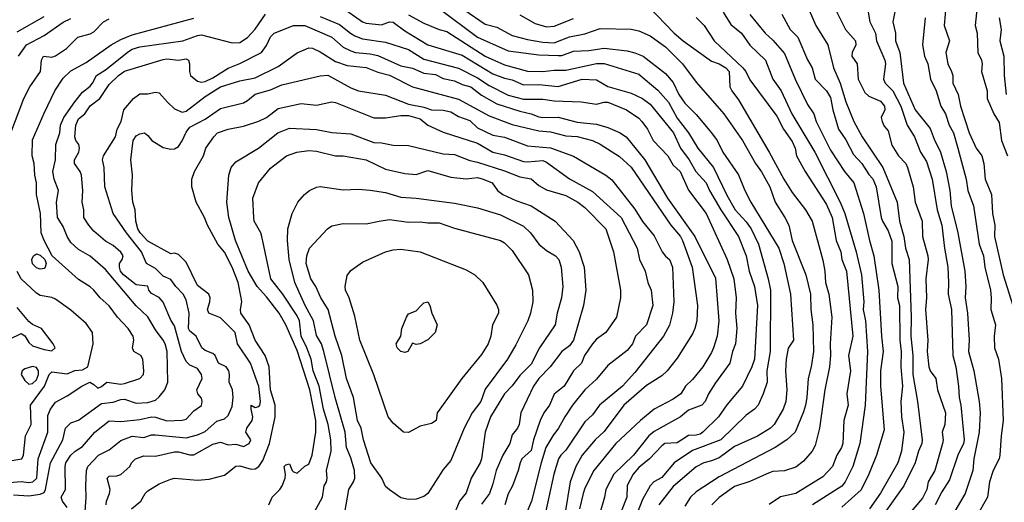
# Model space of a CAD drawing. Header units: metres. Extents: x -46681 to -43747, y -240911 to -237677.
# Tile 160 of 256: x -46319 to -46191, y -239773 to -239710. Entities that reach past the tile are written whole.
import ezdxf

# ---------------------------------------------------------------- set-up
doc = ezdxf.new("R2010")
doc.units = ezdxf.units.M
doc.layers.add('CONTOUR_INDEX', color=1, linetype='Continuous')
doc.layers.add('CONTOUR_INTER', color=3, linetype='Continuous')

msp = doc.modelspace()

# ---------------------------------------------------------------- linework, layer by layer
at = {"layer": 'CONTOUR_INDEX'}
for points, elevation in [([(-46277.43, -239708.02), (-46274.6, -239710.01), (-46274.1, -239710.19), (-46272.1, -239710.4), (-46271.1, -239710.04), (-46270.6, -239710.08), (-46269.1, -239711.2), (-46266.1, -239713.03), (-46261.6, -239714.38), (-46257.6, -239716.81), (-46256.1, -239717.38), (-46255.1, -239717.57), (-46253.6, -239718.25), (-46251.6, -239718.18), (-46249.1, -239718.47), (-46245.95, -239717.52), (-46244.1, -239717.58), (-46242.6, -239718.48), (-46239.6, -239719.34), (-46238.1, -239720.04), (-46237.1, -239720.76), (-46234.06, -239724.52), (-46233.16, -239726.52), (-46232.04, -239728.02), (-46231.15, -239729.52), (-46229.81, -239731.02), (-46229.37, -239732.02), (-46227.88, -239734.52), (-46225.57, -239738.02), (-46224.61, -239740.52), (-46224.18, -239742.52), (-46223.52, -239744.52), (-46223.13, -239747.02), (-46223.5, -239754.02), (-46223.83, -239755.02), (-46225.06, -239757.52), (-46227.1, -239759.98), (-46228.18, -239761.52), (-46230.23, -239763.52), (-46230.6, -239763.78), (-46231.1, -239763.91), (-46232.1, -239763.96), (-46233.6, -239764.9), (-46235.2, -239765.02), (-46235.6, -239765.3), (-46237.18, -239767.02), (-46238.6, -239768.15), (-46239.31, -239769.02), (-46240.1, -239770.48), (-46240.14, -239772.02), (-46241.54, -239775.52)], 125), ([(-46212.91, -239708.52), (-46211.63, -239711.02), (-46210.32, -239712.52), (-46210.28, -239713.02), (-46210.78, -239714.02), (-46210.83, -239714.52), (-46210.12, -239715.52), (-46210, -239717.52), (-46209.1, -239719.26), (-46208.6, -239719.7), (-46207.1, -239720.38), (-46206.54, -239721.02), (-46206.51, -239721.52), (-46207, -239722.52), (-46206.88, -239723.02), (-46206.6, -239723.62), (-46206.1, -239724.23), (-46205.6, -239726.11), (-46204.74, -239727.52), (-46203.79, -239728.52), (-46203.54, -239729.02), (-46202.83, -239731.52), (-46202.58, -239733.52), (-46201.66, -239736.02), (-46201.62, -239738.02), (-46200.92, -239740.52), (-46200.87, -239741.02), (-46201.19, -239743.52), (-46201.08, -239746.02), (-46201.22, -239747.52), (-46200.9, -239751.52), (-46201, -239753.02), (-46200.78, -239755.02), (-46200.6, -239755.51), (-46199.85, -239756.52), (-46199.67, -239758.02), (-46198.62, -239761.02), (-46198.71, -239762.52), (-46199.04, -239763.52), (-46198.93, -239764.52), (-46199, -239765.02), (-46199.98, -239768.52), (-46200.85, -239770.02), (-46201.03, -239771.02), (-46201.6, -239772.15), (-46205.34, -239776.52)], 115), ([(-46194.49, -239708.02), (-46194.72, -239710.52), (-46194.49, -239711.52), (-46194.41, -239714.02), (-46193.91, -239715.02), (-46193.82, -239715.52), (-46193.92, -239716.52), (-46193.17, -239719.02), (-46193.16, -239720.02), (-46192.31, -239722.02), (-46191.6, -239723.14), (-46191.32, -239725.52), (-46190.53, -239727.52)], 110), ([(-46320.6, -239770.08), (-46319.1, -239769.94), (-46318.1, -239770.07), (-46317.56, -239770.02), (-46317.05, -239769.52), (-46316.86, -239767.02), (-46315.63, -239763.52), (-46315.6, -239761.35), (-46315.28, -239760.52), (-46314.6, -239759.62), (-46313.1, -239758.8), (-46311.2, -239757.52), (-46310.14, -239757.02), (-46309.6, -239757.29), (-46309.1, -239757.8), (-46308.6, -239757.57), (-46307.93, -239757.02), (-46306.1, -239757.26), (-46305.6, -239757.19), (-46303.6, -239756.52), (-46303.13, -239756.02), (-46303.09, -239755.52), (-46303.22, -239754.02), (-46303.51, -239753.52), (-46304.4, -239753.02), (-46304.56, -239752.52), (-46304.4, -239751.52), (-46304.5, -239751.02), (-46305.16, -239750.02), (-46306.55, -239748.52), (-46307.6, -239747.05), (-46308.79, -239746.02), (-46309.62, -239745.02), (-46310.1, -239744.58), (-46311.6, -239743.63), (-46315.03, -239740.52), (-46316.1, -239738.52), (-46316.49, -239737.52), (-46316.55, -239735.02), (-46317.1, -239732.52), (-46317.07, -239731.02), (-46317.3, -239730.02), (-46317.4, -239728.52), (-46317.64, -239727.52), (-46317.6, -239725.42), (-46316.1, -239721.93), (-46314.68, -239719.02), (-46313.6, -239717.39), (-46312.6, -239716.43), (-46310.6, -239715.31), (-46307.35, -239713.02), (-46306.1, -239712.34), (-46304.6, -239711.71), (-46296.6, -239709.54)], 125), ([(-46231.1, -239709.48), (-46230.05, -239710.52), (-46228.76, -239712.52), (-46225.03, -239716.02), (-46224.65, -239716.52), (-46224.1, -239717.6), (-46220.6, -239722.33), (-46219.74, -239724.02), (-46218.6, -239725.64), (-46218.2, -239726.52), (-46218.02, -239727.52), (-46216.89, -239729.52), (-46214.1, -239733.86), (-46213.36, -239735.52), (-46212.86, -239738.52), (-46212.27, -239740.02), (-46212.1, -239741.02), (-46211.53, -239742.52), (-46210.7, -239751.02), (-46211.23, -239753.52), (-46211.01, -239755.52), (-46211.47, -239758.52), (-46211.29, -239760.02), (-46211.85, -239762.02), (-46211.99, -239765.02), (-46212.16, -239765.52), (-46212.78, -239766.52), (-46213.34, -239768.02), (-46214.6, -239769.36), (-46218.1, -239771.51), (-46220.1, -239771.94), (-46221.6, -239772.95)], 120), ([(-46304.71, -239773.52), (-46303.51, -239772.52), (-46302.94, -239771.52), (-46302.6, -239771.16), (-46301.1, -239770.26), (-46299.6, -239769.64), (-46299.1, -239769.54), (-46296.1, -239769.8), (-46294.6, -239769.64), (-46292.6, -239769.12), (-46291.1, -239767.97), (-46290.6, -239767.92), (-46289.1, -239768.35), (-46288.6, -239768.29), (-46288.1, -239768), (-46287.6, -239767.24), (-46286.71, -239765.02), (-46286, -239761.52), (-46285.96, -239760.02), (-46286.58, -239758.02), (-46286.76, -239755.02), (-46287.3, -239753.52), (-46288.6, -239751.52), (-46289.38, -239749.52), (-46290.44, -239748.02), (-46290.51, -239747.52), (-46290.31, -239746.52), (-46290.4, -239746.02), (-46290.81, -239744.02), (-46291.57, -239742.02), (-46292.6, -239740.04), (-46293.44, -239739.02), (-46294.82, -239736.52), (-46295.2, -239735.52), (-46296.28, -239733.52), (-46296.85, -239731.52), (-46296.85, -239730.52), (-46296.5, -239729.52), (-46295.31, -239727.52), (-46295.04, -239726.52), (-46293.99, -239725.02), (-46293.48, -239724.52), (-46292.1, -239724.01), (-46290.1, -239723.65), (-46288.1, -239722.98), (-46287.1, -239722.52), (-46285.6, -239721.31), (-46282.6, -239720.69), (-46280.6, -239720.9), (-46278.6, -239720.47), (-46278.1, -239720.53), (-46273.1, -239722.54), (-46271.6, -239722.53), (-46269.6, -239722.24), (-46268.6, -239722.25), (-46267.1, -239722.69), (-46266.1, -239723.52), (-46264.1, -239724.4), (-46259.6, -239725.85), (-46257.6, -239727.02), (-46256.1, -239727.37), (-46253.6, -239728.25), (-46253.1, -239728.3), (-46251.1, -239728.09), (-46250.6, -239728.33), (-46247.6, -239730.5), (-46244.6, -239732.15), (-46240.87, -239735.52), (-46238.79, -239739.52), (-46238.48, -239741.02), (-46237.75, -239742.52), (-46237.39, -239744.02), (-46236.97, -239745.02), (-46236.76, -239747.02), (-46237.56, -239749.52), (-46239, -239751.02), (-46239.41, -239752.02), (-46240.1, -239752.89), (-46242.6, -239754.83), (-46244.1, -239756.62), (-46245.6, -239758), (-46247.22, -239760.02), (-46248.23, -239761.52), (-46249.05, -239763.02), (-46249.81, -239764.02), (-46250.69, -239765.52), (-46251.31, -239767.52), (-46252.58, -239772.52), (-46254.06, -239776.02)], 130), ([(-46271.58, -239740.02), (-46270.6, -239739.74), (-46269.6, -239739.66), (-46267.1, -239740.01), (-46261.1, -239742.37), (-46259.97, -239743.02), (-46258.92, -239744.02), (-46257.1, -239746.97), (-46256.88, -239747.52), (-46256.86, -239748.02), (-46257.65, -239749.52), (-46257.86, -239751.02), (-46258.22, -239752.02), (-46259.1, -239753.4), (-46261.66, -239756.52), (-46264.53, -239760.52), (-46264.85, -239761.02), (-46265, -239762.02), (-46265.6, -239762.4), (-46267.1, -239762.74), (-46268.6, -239763.58), (-46269.27, -239763.52), (-46270.6, -239762.36), (-46271.24, -239761.52), (-46273.1, -239756.07), (-46274.93, -239751.52), (-46275.6, -239748.42), (-46276.32, -239746.02), (-46276.81, -239745.02), (-46276.84, -239744.52), (-46276.6, -239743.08), (-46276.1, -239742.44), (-46274.6, -239741.37), (-46271.58, -239740.02)], 135), ([(-46317.48, -239740.52), (-46317.1, -239740.26), (-46316.6, -239740.44), (-46316, -239741.02), (-46315.83, -239741.52), (-46315.94, -239742.02), (-46316.1, -239742.2), (-46316.6, -239742.29), (-46317.1, -239742.1), (-46317.6, -239741.6), (-46317.71, -239741.02), (-46317.48, -239740.52)], 125)]:
    msp.add_lwpolyline(points, dxfattribs=dict(at, elevation=elevation))
at = {"layer": 'CONTOUR_INTER'}
for points, elevation in [([(-46198.4, -239706.02), (-46198.8, -239710.52), (-46198.07, -239712.52), (-46198.57, -239714.02), (-46198.31, -239715.52), (-46197.82, -239716.52), (-46197.67, -239717.02), (-46197.63, -239718.02), (-46196.95, -239719.52), (-46196.67, -239721.02), (-46195.53, -239724.52), (-46194.6, -239726.49), (-46193.86, -239727.52), (-46193.61, -239728.52), (-46193.44, -239730.52), (-46192.59, -239732.52), (-46192.49, -239735.02), (-46192.18, -239736.52), (-46192.23, -239738.02), (-46191.07, -239743.02), (-46189.81, -239747.02)], 111), ([(-46320.1, -239771.71), (-46318.1, -239771.84), (-46316.6, -239771.63), (-46316.1, -239771.38), (-46315.91, -239771.02), (-46315.25, -239767.52), (-46313.64, -239764.52), (-46313.29, -239763.02), (-46312.6, -239762.29), (-46311.6, -239761.97), (-46308.6, -239759.77), (-46307.1, -239759.61), (-46306.1, -239759.28), (-46305.6, -239759.24), (-46304.1, -239759.75), (-46302.6, -239759.65), (-46301.6, -239759.36), (-46301.1, -239758.91), (-46300.36, -239758.02), (-46299.97, -239757.02), (-46300.06, -239753.02), (-46300.32, -239752.02), (-46300.58, -239751.52), (-46301.6, -239750.19), (-46302.6, -239748.51), (-46304.1, -239747.07), (-46308.1, -239742.3), (-46310.1, -239740.57), (-46311.6, -239739.71), (-46312.6, -239738.81), (-46313.1, -239738.02), (-46313.6, -239736.73), (-46314.34, -239735.52), (-46314.47, -239733.52), (-46314.23, -239732.02), (-46314.78, -239730.52), (-46314.94, -239729.52), (-46314.61, -239728.02), (-46314.58, -239726.02), (-46314.06, -239724.52), (-46313.97, -239723.52), (-46313.52, -239722.52), (-46312.1, -239720.45), (-46311.1, -239719.18), (-46310.1, -239718.43), (-46309.77, -239718.02), (-46309.29, -239717.02), (-46308.1, -239716.29), (-46305.1, -239713.89), (-46304.6, -239713.59), (-46303.6, -239713.27), (-46298.02, -239712.52), (-46296.1, -239711.79), (-46295.6, -239711.74), (-46291.6, -239712.77), (-46290.6, -239712.72), (-46289.6, -239712.08), (-46288.6, -239710.99), (-46287.26, -239709.02)], 126), ([(-46264.6, -239708.31), (-46259.6, -239712.01), (-46255.6, -239713.79), (-46251.6, -239714.32), (-46249.1, -239714.43), (-46248.6, -239714.41), (-46247.1, -239713.84), (-46245.1, -239713.77), (-46243.1, -239713.46), (-46240.1, -239713.82), (-46239.1, -239714.06), (-46238.01, -239714.52), (-46235.1, -239716.76), (-46234.1, -239717.93), (-46233.36, -239719.52), (-46232.6, -239720.64), (-46231.1, -239722.12), (-46229.1, -239724.48), (-46228.39, -239725.52), (-46227.61, -239727.02), (-46225.6, -239729.97), (-46224.77, -239732.02), (-46223.96, -239733.52), (-46220.32, -239739.52), (-46219.69, -239741.52), (-46218.8, -239745.52), (-46218.43, -239751.52), (-46219.1, -239752.59), (-46219.39, -239754.02), (-46219.45, -239755.52), (-46219.29, -239758.02), (-46219.43, -239759.52), (-46219.77, -239760.52), (-46220.92, -239762.52), (-46221.4, -239763.02), (-46223.1, -239764.03), (-46226.1, -239765.39), (-46228.1, -239766.86), (-46229.1, -239767.28), (-46230.1, -239767.54), (-46231.1, -239768.04), (-46234.1, -239770.63), (-46235.97, -239773.02)], 123), ([(-46261.25, -239708.52), (-46258.6, -239710.32), (-46257.1, -239710.73), (-46255.1, -239711.81), (-46253.1, -239712.33), (-46251.1, -239712.69), (-46249.6, -239712.77), (-46247.6, -239711.98), (-46245.6, -239711.61), (-46243.6, -239710.91), (-46239.6, -239710.98), (-46238.6, -239711.21), (-46237.1, -239711.87), (-46235.1, -239713.28), (-46232.9, -239715.52), (-46231.1, -239717.91), (-46227.48, -239722.02), (-46225.08, -239725.52), (-46223.37, -239728.52), (-46222.6, -239729.58), (-46221.51, -239731.52), (-46220.82, -239733.52), (-46219.53, -239735.52), (-46219.03, -239736.52), (-46218.59, -239738.52), (-46216.8, -239743.02), (-46216.21, -239745.52), (-46216.17, -239747.52), (-46215.88, -239749.52), (-46215.81, -239753.02), (-46216.11, -239755.02), (-46216.49, -239756.52), (-46216.66, -239759.02), (-46216.85, -239760.02), (-46217.1, -239760.86), (-46218.22, -239763.52), (-46219.27, -239764.52), (-46220.8, -239765.52), (-46228.1, -239769.35), (-46231.1, -239771.31), (-46231.86, -239772.02), (-46232.6, -239773.19)], 122), ([(-46237.3, -239708.02), (-46233.96, -239711.52), (-46232.79, -239712.52), (-46229.1, -239715.14), (-46228.1, -239715.52), (-46227.24, -239716.02), (-46226.81, -239716.52), (-46226.71, -239718.52), (-46226.46, -239719.02), (-46225.6, -239720.2), (-46221.57, -239727.02), (-46219.69, -239730.52), (-46218.6, -239732.26), (-46216.87, -239734.52), (-46216, -239736.02), (-46214.6, -239741.1), (-46214.33, -239742.52), (-46214.25, -239744.02), (-46213.82, -239745.52), (-46213.44, -239748.52), (-46213.63, -239752.02), (-46213.58, -239753.52), (-46213.72, -239755.02), (-46214.35, -239758.02), (-46215.01, -239763.02), (-46215.6, -239765.27), (-46215.98, -239766.02), (-46217.1, -239767.31), (-46218.1, -239768.09), (-46219.6, -239768.58), (-46221.1, -239768.67), (-46221.6, -239768.83), (-46224.1, -239769.95), (-46226.1, -239770.62), (-46228.1, -239772.03), (-46229.06, -239773.02)], 121), ([(-46227.6, -239708.75), (-46226.6, -239710.39), (-46225.21, -239711.52), (-46224.1, -239713.08), (-46222.07, -239715.02), (-46221.13, -239717.52), (-46220.01, -239719.02), (-46218.62, -239722.02), (-46215.63, -239727.02), (-46212.32, -239733.52), (-46211.71, -239735.02), (-46210.23, -239740.02), (-46209.54, -239743.02), (-46209.27, -239746.52), (-46209.33, -239747.52), (-46209.02, -239749.02), (-46208.78, -239753.02), (-46209.06, -239760.02), (-46209.77, -239765.02), (-46210.68, -239768.02), (-46211.7, -239770.02), (-46212.1, -239770.55), (-46215.93, -239773.02)], 119), ([(-46219.93, -239709.02), (-46218.86, -239711.02), (-46217.85, -239712.02), (-46216.6, -239714.97), (-46215.98, -239716.02), (-46215.59, -239717.52), (-46214.12, -239719.02), (-46213.6, -239719.91), (-46213.3, -239721.52), (-46212.54, -239724.02), (-46211.6, -239725.42), (-46210.6, -239727.32), (-46209.53, -239728.52), (-46208.6, -239729.94), (-46208.1, -239730.49), (-46207.63, -239731.52), (-46207, -239735.52), (-46206.84, -239736.02), (-46206.1, -239737.26), (-46205.6, -239738.64), (-46205.59, -239741.52), (-46204.83, -239744.52), (-46204.87, -239746.02), (-46204.62, -239747.02), (-46204.58, -239751.52), (-46204.38, -239753.02), (-46204.43, -239755.02), (-46204.22, -239757.52), (-46204.45, -239759.52), (-46204.35, -239761.52), (-46204.05, -239763.52), (-46204.34, -239766.02), (-46204.82, -239767.52), (-46207.1, -239771.49), (-46208.5, -239773.52)], 117), ([(-46216.36, -239708.52), (-46215.5, -239710.52), (-46213.94, -239713.02), (-46213.19, -239716.02), (-46212.34, -239718.02), (-46211.6, -239720.45), (-46210.54, -239723.02), (-46209.49, -239725.02), (-46206.78, -239729.02), (-46204.92, -239733.52), (-46204.59, -239736.02), (-46204.04, -239738.02), (-46203.81, -239739.52), (-46203.34, -239741.02), (-46203.07, -239748.52), (-46203.11, -239751.02), (-46202.87, -239753.52), (-46202.86, -239756.02), (-46202.25, -239759.52), (-46201.65, -239764.52), (-46201.71, -239765.02), (-46202.14, -239766.02), (-46202.55, -239767.52), (-46204.05, -239770.52), (-46206.5, -239774.02)], 116), ([(-46208.73, -239708.52), (-46208.49, -239710.02), (-46207.73, -239711.52), (-46207.59, -239712.52), (-46206.52, -239715.02), (-46206.44, -239715.52), (-46206.68, -239717.52), (-46206.6, -239717.74), (-46206.47, -239718.02), (-46205.45, -239719.02), (-46204.42, -239721.02), (-46203.6, -239723.52), (-46202.66, -239725.02), (-46201.85, -239727.02), (-46201.1, -239728.25), (-46200.33, -239730.52), (-46199.7, -239734.52), (-46199.07, -239736.52), (-46198.74, -239739.52), (-46198.3, -239742.02), (-46198.2, -239744.02), (-46198.27, -239745.52), (-46197.83, -239747.52), (-46197.66, -239753.52), (-46197.24, -239755.02), (-46196.9, -239757.52), (-46196.83, -239759.02), (-46196.62, -239760.02), (-46196.18, -239764.52), (-46196.24, -239765.02), (-46197.01, -239766.52), (-46198.1, -239769.74), (-46199.1, -239771.29), (-46199.97, -239773.02)], 114), ([(-46205.16, -239708.52), (-46205.45, -239710.02), (-46205.12, -239711.52), (-46205.14, -239712.52), (-46204.56, -239714.02), (-46204.07, -239718.02), (-46202.56, -239721.52), (-46200.6, -239723.95), (-46200.1, -239725.34), (-46199.24, -239727.02), (-46198.52, -239729.52), (-46198.02, -239732.02), (-46197.88, -239734.02), (-46196.99, -239737.52), (-46196.09, -239742.52), (-46195.95, -239744.52), (-46196.06, -239746.02), (-46195.73, -239748.02), (-46195.51, -239751.52), (-46195.61, -239753.02), (-46194.93, -239755.52), (-46194.21, -239759.52), (-46194.07, -239761.02), (-46194.22, -239763.52), (-46194.93, -239767.02), (-46195.04, -239768.52), (-46196.05, -239771.52), (-46198.6, -239775.91)], 113), ([(-46320.43, -239724.52), (-46318.76, -239720.02), (-46317.97, -239718.52), (-46316.56, -239716.52), (-46316.45, -239715.02), (-46316.19, -239714.52), (-46315.1, -239714.63), (-46314.6, -239714.46), (-46313.18, -239713.52), (-46311.69, -239712.02), (-46310.1, -239711.59), (-46309.6, -239711.34), (-46308.35, -239710.02), (-46307.6, -239709.63)], 124), ([(-46319.6, -239711.34), (-46316.1, -239709.35)], 122), ([(-46319.45, -239714.52), (-46318.41, -239713.02), (-46316.1, -239711.8), (-46313.6, -239710.08), (-46312.6, -239709.59)], 123), ([(-46280.1, -239709.32), (-46277.6, -239710.36), (-46276.18, -239711.52), (-46275.6, -239711.86), (-46274.6, -239712.23), (-46271.6, -239712.66), (-46268.6, -239713.62), (-46266.6, -239714.89), (-46262.1, -239716.05), (-46259.6, -239717.35), (-46258.1, -239718.34), (-46255.6, -239719.57), (-46253.6, -239720.1), (-46251.1, -239720.1), (-46249.6, -239720.32), (-46246.1, -239720.44), (-46244.1, -239720.75), (-46243.1, -239720.51), (-46242.6, -239720.52), (-46240.19, -239721.52), (-46238.6, -239722.58), (-46238.2, -239723.02), (-46237.45, -239724.02), (-46236.69, -239725.52), (-46234.82, -239727.52), (-46234.1, -239728.71), (-46233.19, -239729.52), (-46232.1, -239731.96), (-46229.81, -239735.02), (-46227.07, -239741.02), (-46226.21, -239743.52), (-46225.89, -239746.02), (-46225.98, -239748.02), (-46225.81, -239750.02), (-46225.98, -239752.02), (-46226.36, -239753.02), (-46226.71, -239754.52), (-46228.6, -239757.1), (-46229.51, -239758.52), (-46229.95, -239759.52), (-46230.38, -239760.02), (-46232.1, -239760.65), (-46233.16, -239761.52), (-46236.6, -239763.42), (-46237.27, -239764.02), (-46239.27, -239766.52), (-46241.85, -239769.02), (-46242.89, -239771.02), (-46243.07, -239772.02), (-46244.37, -239776.52)], 126), ([(-46268.6, -239709.1), (-46266.6, -239710.2), (-46264.6, -239711.03), (-46263.6, -239711.3), (-46258.6, -239714.51), (-46256.1, -239715.62), (-46253.1, -239716.47), (-46251.1, -239716.52), (-46249.6, -239716.31), (-46248.1, -239716.31), (-46244.1, -239715.44), (-46243.1, -239715.45), (-46238.6, -239716.86), (-46236.1, -239718.92), (-46234.71, -239720.52), (-46233.6, -239722.58), (-46232.1, -239724.52), (-46230.89, -239726.52), (-46228.84, -239729.02), (-46227.1, -239732.62), (-46226.03, -239734.52), (-46224.6, -239736.1), (-46223.95, -239737.02), (-46222.99, -239739.02), (-46221.71, -239743.52), (-46221.43, -239745.02), (-46221.48, -239753.02), (-46221.9, -239755.52), (-46221.85, -239757.02), (-46222.36, -239758.52), (-46223.04, -239760.02), (-46223.51, -239760.52), (-46224.6, -239761.29), (-46227.87, -239764.52), (-46231.6, -239765.9), (-46233.97, -239767.52), (-46235.6, -239769.43), (-46236.63, -239770.02), (-46237.11, -239770.52), (-46238.1, -239772.32), (-46239.36, -239775.52)], 124), ([(-46254.1, -239709.1), (-46252.1, -239710.23), (-46250.6, -239710.68), (-46249.6, -239710.6), (-46247.1, -239709.6)], 121), ([(-46224.1, -239709.07), (-46222.1, -239711.52), (-46221.1, -239712.43), (-46219.6, -239714.14), (-46218.22, -239717.52), (-46216.6, -239720.79), (-46215.79, -239722.02), (-46215.47, -239723.02), (-46213.6, -239726.75), (-46211.75, -239729.52), (-46210.57, -239731.02), (-46209.29, -239735.02), (-46208.53, -239738.52), (-46207.94, -239740.52), (-46207.3, -239745.02), (-46206.97, -239751.02), (-46206.73, -239753.02), (-46207.09, -239755.52), (-46207.1, -239757.52), (-46206.6, -239763.22), (-46207.59, -239766.52), (-46208.58, -239769.02), (-46209.6, -239771.03), (-46212.1, -239773.31)], 118), ([(-46201.24, -239709.52), (-46201.59, -239713.02), (-46201.34, -239714.52), (-46200.92, -239715.52), (-46200.57, -239717.52), (-46199.83, -239719.02), (-46199.2, -239721.02), (-46198.61, -239722.02), (-46198.12, -239723.52), (-46197.58, -239724.52), (-46196.99, -239726.52), (-46195.92, -239730.52), (-46195.68, -239732.02), (-46194.95, -239734.02), (-46194.23, -239739.02), (-46193.64, -239740.52), (-46193.49, -239742.02), (-46192.75, -239745.02), (-46192.64, -239746.02), (-46192.7, -239747.52), (-46192.1, -239749.52), (-46192.26, -239751.02), (-46192.2, -239752.52), (-46191.7, -239754.02), (-46191.31, -239756.52), (-46191.08, -239762.02), (-46191.36, -239764.02), (-46191.52, -239766.52), (-46191.62, -239767.02), (-46192.38, -239768.52), (-46192.85, -239770.02), (-46193.12, -239772.02), (-46194.58, -239774.52)], 112), ([(-46191.59, -239709.52), (-46191.36, -239711.02), (-46191.53, -239712.52), (-46191.01, -239714.52), (-46190.98, -239717.02), (-46190.69, -239719.52)], 109), ([(-46313.1, -239773.35), (-46313.69, -239772.52), (-46313.87, -239772.02), (-46313.32, -239771.02), (-46313.36, -239768.02), (-46313.27, -239767.52), (-46312.6, -239766.53), (-46312.06, -239766.02), (-46311.1, -239765.39), (-46309.5, -239763.52), (-46307.6, -239762.04), (-46306.1, -239762.12), (-46303.6, -239761.89), (-46302.1, -239761.53), (-46301.6, -239761.57), (-46300.1, -239762.04), (-46298.1, -239761.96), (-46297.6, -239761.82), (-46296.6, -239760.75), (-46295.6, -239760.04), (-46295.48, -239759.52), (-46295.6, -239759.09), (-46296.04, -239758.52), (-46296.2, -239758.02), (-46295.5, -239756.52), (-46295.57, -239756.02), (-46296.1, -239755.22), (-46297.1, -239754.81), (-46297.6, -239754.3), (-46298.21, -239753.02), (-46299.1, -239749.65), (-46299.6, -239748.93), (-46300.6, -239746.59), (-46301.1, -239745.96), (-46302.1, -239745.46), (-46302.45, -239745.02), (-46302.6, -239744.51), (-46304.1, -239744.3), (-46305.74, -239743.02), (-46306.12, -239742.52), (-46306.29, -239742.02), (-46306.27, -239741.52), (-46305.92, -239741.02), (-46305.8, -239740.52), (-46306.1, -239740.04), (-46307.1, -239739.2), (-46308.1, -239738.63), (-46309.6, -239737.3), (-46310.28, -239736.52), (-46310.9, -239735.52), (-46310.92, -239734.52), (-46311.15, -239733.52), (-46311.03, -239732.02), (-46311.21, -239730.02), (-46311.38, -239729.52), (-46312.13, -239728.52), (-46312.13, -239728.02), (-46311.56, -239727.02), (-46311.48, -239726.52), (-46311.57, -239726.02), (-46311.96, -239725.52), (-46312.11, -239725.02), (-46311.98, -239723.52), (-46311.6, -239722.67), (-46310.8, -239722.02), (-46310.1, -239720.98), (-46308.85, -239720.02), (-46307.6, -239718.18), (-46306.41, -239717.02), (-46305.6, -239716.44), (-46300.6, -239714.92), (-46300.1, -239714.86), (-46298.6, -239715.02), (-46297.6, -239714.84), (-46297.27, -239715.02), (-46297.13, -239715.52), (-46297.16, -239716.52), (-46297.01, -239717.02), (-46296.1, -239717.76), (-46295.6, -239717.91), (-46295.1, -239717.8), (-46294.1, -239717.31), (-46292.1, -239716.05), (-46290.6, -239715.47), (-46287.75, -239714.02), (-46287.1, -239713.13), (-46286.6, -239711.99), (-46286.1, -239711.52), (-46283.6, -239710.52), (-46282.1, -239710.52), (-46278.61, -239712.02), (-46277.1, -239713.33), (-46276.1, -239713.81), (-46275.5, -239714.02), (-46273.6, -239714.21), (-46272.6, -239714.44), (-46269.6, -239715.78), (-46268.1, -239716.08), (-46266.6, -239716.73), (-46265.1, -239716.89), (-46264.1, -239717.41), (-46262.6, -239717.72), (-46261.6, -239718.2), (-46260.48, -239718.52), (-46259.1, -239719.61), (-46257.1, -239720.7), (-46254.1, -239721.67), (-46252.6, -239722.01), (-46251.6, -239722.42), (-46251.1, -239722.51), (-46249.1, -239722.44), (-46246.6, -239723.12), (-46244.1, -239723.37), (-46242.6, -239723.8), (-46241.1, -239724.46), (-46240.24, -239725.02), (-46237.81, -239728.02), (-46234.84, -239733.02), (-46231.26, -239738.02), (-46228.6, -239743.46), (-46228.14, -239749.02), (-46228.37, -239751.02), (-46228.84, -239752.52), (-46229.1, -239753.16), (-46230.23, -239755.02), (-46231.6, -239756.64), (-46232.51, -239757.52), (-46233.1, -239758.52), (-46234.1, -239759.24), (-46236.6, -239760.54), (-46238.36, -239762.02), (-46241.56, -239765.02), (-46244.46, -239768.52), (-46245.6, -239770.81), (-46245.83, -239771.52), (-46246.3, -239773.52)], 127), ([(-46310.79, -239774.52), (-46310.6, -239772.02), (-46310.67, -239770.52), (-46310.56, -239768.52), (-46310.4, -239768.02), (-46309.01, -239766.52), (-46307.6, -239765.81), (-46306.1, -239764.61), (-46304.6, -239764.05), (-46303.1, -239764.21), (-46302.1, -239763.88), (-46301.6, -239763.89), (-46297.6, -239764.27), (-46296.1, -239763.88), (-46295.1, -239763.42), (-46293.6, -239762.1), (-46292.6, -239761.78), (-46292.1, -239761.34), (-46291.6, -239760.16), (-46291.46, -239759.02), (-46291.56, -239758.02), (-46291.96, -239757.02), (-46291.93, -239756.02), (-46292.03, -239755.52), (-46292.37, -239755.02), (-46293.36, -239754.52), (-46293.8, -239753.52), (-46294.1, -239753.26), (-46295.1, -239752.87), (-46295.56, -239752.52), (-46296.26, -239751.02), (-46297.1, -239750.36), (-46297.29, -239750.02), (-46297.19, -239748.02), (-46297.6, -239746.27), (-46297.97, -239745.52), (-46298.94, -239744.52), (-46299.6, -239743.63), (-46300.6, -239743.18), (-46301.6, -239742.19), (-46302.77, -239741.52), (-46303.42, -239740.02), (-46305.37, -239737.52), (-46307.09, -239735.02), (-46308.19, -239731.52), (-46308.25, -239729.02), (-46308.48, -239728.02), (-46308.35, -239727.52), (-46306.78, -239725.02), (-46306.56, -239724.02), (-46306.07, -239723.02), (-46305.71, -239721.52), (-46304.43, -239720.02), (-46303.6, -239719.4), (-46302.6, -239719.41), (-46301.6, -239719.2), (-46301.1, -239719.3), (-46300.03, -239720.52), (-46299.1, -239721.35), (-46298.1, -239721.82), (-46297.6, -239721.69), (-46295.1, -239719.77), (-46293.1, -239718.49), (-46290.6, -239717.74), (-46288.6, -239717.31), (-46285.6, -239715.87), (-46283.1, -239714.09), (-46281.6, -239713.44), (-46281.1, -239713.46), (-46280.1, -239713.93), (-46278.1, -239715.18), (-46276.6, -239715.72), (-46274.1, -239716), (-46272.6, -239716.6), (-46271.1, -239716.99), (-46268.1, -239718.5), (-46262.1, -239720.11), (-46258.1, -239722.28), (-46255.1, -239723.4), (-46251.6, -239724.24), (-46250.1, -239724.37), (-46248.1, -239724.87), (-46246.6, -239724.99), (-46244.6, -239725.51), (-46243.6, -239725.97), (-46241.1, -239727.57), (-46239.6, -239728.99), (-46234.42, -239736.52), (-46233.15, -239738.02), (-46232.87, -239738.52), (-46231.64, -239742.02), (-46230.95, -239747.02), (-46231, -239749.02), (-46231.27, -239750.02), (-46231.6, -239750.72), (-46233.6, -239753.86), (-46234.88, -239755.52), (-46235.6, -239756.16), (-46237.6, -239757.45), (-46240.53, -239760.02), (-46243.1, -239763.45), (-46244.28, -239764.52), (-46245.95, -239766.52), (-46246.81, -239768.02), (-46247.55, -239770.02), (-46248.18, -239774.02)], 128), ([(-46308, -239773.02), (-46307.98, -239772.52), (-46307.56, -239771.52), (-46307.48, -239771.02), (-46307.86, -239769.52), (-46307.6, -239769.27), (-46306.6, -239769.24), (-46306.1, -239769.06), (-46304.93, -239768.02), (-46304.71, -239767.52), (-46304.2, -239767.02), (-46303.1, -239766.61), (-46301.6, -239766.65), (-46299.1, -239766.08), (-46298.6, -239766.09), (-46297.1, -239766.49), (-46296.6, -239766.48), (-46294.1, -239765.1), (-46293.1, -239764.82), (-46292.1, -239765.19), (-46291.1, -239765.09), (-46290.1, -239765.38), (-46289.35, -239765.02), (-46289.16, -239764.52), (-46289.79, -239763.52), (-46289.69, -239763.02), (-46288.96, -239762.02), (-46288.9, -239761.52), (-46289.12, -239760.52), (-46289.1, -239760.02), (-46288.6, -239760.29), (-46288.1, -239760.16), (-46287.99, -239760.02), (-46287.9, -239759.52), (-46288.1, -239757.57), (-46289.2, -239754.52), (-46290.87, -239752.02), (-46291.21, -239750.52), (-46293.1, -239748.6), (-46294.64, -239748.02), (-46294.82, -239747.52), (-46294.48, -239746.52), (-46294.46, -239746.02), (-46294.64, -239745.52), (-46296.1, -239744.4), (-46297.6, -239741.36), (-46298.6, -239740.36), (-46299.1, -239740.21), (-46299.6, -239740.28), (-46302.6, -239738.61), (-46303.59, -239737.52), (-46303.87, -239737.02), (-46304.15, -239736.02), (-46304.21, -239734.52), (-46304.54, -239733.52), (-46304.66, -239732.02), (-46304.59, -239730.02), (-46304.81, -239728.02), (-46304.49, -239725.52), (-46304.1, -239724.9), (-46303.6, -239724.63), (-46303.03, -239724.52), (-46302.6, -239724.84), (-46302.07, -239725.52), (-46300.6, -239726.41), (-46299.6, -239726.62), (-46299.1, -239726.59), (-46298.6, -239726.28), (-46298.1, -239725.53), (-46297.6, -239724.41), (-46297.1, -239723.78), (-46295.1, -239722.74), (-46293.1, -239721.34), (-46290.1, -239720.59), (-46289.6, -239720.3), (-46288.6, -239719.44), (-46286.6, -239718.89), (-46285.1, -239718.23), (-46280.1, -239717.05), (-46279.1, -239717), (-46276.1, -239718.63), (-46275.1, -239719.02), (-46271.6, -239719.61), (-46268.6, -239720.75), (-46266.6, -239721.14), (-46265.6, -239721.5), (-46264.1, -239721.54), (-46263.1, -239721.75), (-46262.1, -239722.37), (-46260.6, -239722.91), (-46259.6, -239723.85), (-46257.6, -239724.81), (-46256.1, -239725.06), (-46253.1, -239726.18), (-46250.1, -239726.44), (-46247.1, -239727.53), (-46242.88, -239730.02), (-46242.1, -239730.62), (-46239.1, -239734.46), (-46238.1, -239736.07), (-46236.6, -239737.92), (-46235.54, -239740.02), (-46235.1, -239740.6), (-46234.58, -239741.02), (-46234.19, -239742.02), (-46234.01, -239746.52), (-46234.19, -239748.02), (-46234.6, -239749.57), (-46235.36, -239751.02), (-46239.1, -239755.73), (-46240.69, -239757.52), (-46243.71, -239760.02), (-46244.6, -239761.28), (-46245.6, -239762.17), (-46248.1, -239765.89), (-46248.76, -239766.52), (-46249.07, -239767.02), (-46249.64, -239769.02), (-46250.76, -239774.02)], 129), ([(-46286.81, -239773.02), (-46286.36, -239772.02), (-46285.37, -239771.02), (-46285.07, -239770.52), (-46284.69, -239769.52), (-46284.64, -239769.02), (-46284.8, -239768.02), (-46284.6, -239767.77), (-46284.1, -239767.66), (-46283.75, -239768.52), (-46283.6, -239768.7), (-46283.1, -239768.88), (-46282.1, -239767.97), (-46281.6, -239767.7), (-46281.17, -239766.52), (-46280.67, -239763.52), (-46280.68, -239762.02), (-46281.48, -239758.02), (-46283.1, -239752.9), (-46284.6, -239749.52), (-46285.47, -239748.02), (-46287.1, -239745.9), (-46288.34, -239744.52), (-46289.52, -239742.52), (-46291.16, -239738.52), (-46292, -239735.52), (-46292.27, -239733.52), (-46292.02, -239730.02), (-46291.73, -239729.02), (-46291.1, -239728.28), (-46288.15, -239726.52), (-46285.62, -239724.52), (-46284.1, -239723.9), (-46280.6, -239724.05), (-46278.6, -239724.45), (-46276.1, -239724.63), (-46273.1, -239725.77), (-46272.1, -239725.79), (-46270.6, -239726.1), (-46268.6, -239726.16), (-46264.1, -239727.23), (-46262.6, -239727.34), (-46260.6, -239728.11), (-46259.6, -239728.31), (-46256.1, -239729.45), (-46254.1, -239730.25), (-46252.6, -239730.5), (-46251.6, -239731.37), (-46250.6, -239731.93), (-46248.1, -239732.66), (-46246.52, -239733.52), (-46245.6, -239734.23), (-46242.89, -239737.02), (-46241.87, -239740.02), (-46240.98, -239745.02), (-46240.99, -239746.02), (-46241.47, -239748.52), (-46242.88, -239750.52), (-46244.1, -239751.4), (-46244.6, -239752), (-46245.67, -239753.52), (-46246.06, -239754.52), (-46247.1, -239755.54), (-46248.32, -239757.52), (-46249.6, -239758.56), (-46250.23, -239760.02), (-46250.95, -239761.02), (-46251.44, -239762.02), (-46252.33, -239764.52), (-46252.6, -239765.91), (-46253.84, -239767.02), (-46254.06, -239767.52), (-46254.29, -239768.52), (-46255.06, -239770.52), (-46255.6, -239771.56), (-46256.04, -239773.02)], 131), ([(-46282.1, -239776.2), (-46279.82, -239772.02), (-46279.6, -239770.53), (-46279.27, -239770.02), (-46279.2, -239769.52), (-46279.3, -239768.52), (-46278.68, -239766.02), (-46278.73, -239764.52), (-46279.09, -239762.52), (-46279.66, -239760.52), (-46280.23, -239757.52), (-46281.02, -239755.52), (-46281.31, -239754.02), (-46281.84, -239752.52), (-46282.58, -239751.02), (-46282.8, -239749.02), (-46283.1, -239748.38), (-46284.97, -239745.52), (-46286.56, -239743.52), (-46287.72, -239738.02), (-46287.87, -239737.52), (-46288.7, -239736.02), (-46288.78, -239735.52), (-46288.89, -239733.02), (-46288.14, -239731.02), (-46286.6, -239729.11), (-46284.51, -239727.52), (-46283.14, -239727.02), (-46281.6, -239726.81), (-46280.6, -239726.91), (-46278.1, -239727.52), (-46277.1, -239727.48), (-46274.1, -239728.04), (-46271.6, -239729.24), (-46269.1, -239729.81), (-46267.6, -239729.93), (-46266.1, -239729.4), (-46263.1, -239730.27), (-46261.1, -239730.48), (-46259.6, -239730.33), (-46258.87, -239730.52), (-46257.68, -239731.02), (-46257, -239732.02), (-46256.29, -239732.52), (-46254.6, -239733.32), (-46252.6, -239734), (-46249.47, -239736.02), (-46247.14, -239738.52), (-46246.35, -239740.02), (-46245.69, -239742.02), (-46245.49, -239745.02), (-46245.77, -239747.02), (-46247.1, -239751.52), (-46247.6, -239752.26), (-46248.63, -239753.02), (-46250.15, -239755.02), (-46251.6, -239756.52), (-46252.33, -239757.52), (-46253.96, -239761.02), (-46254.18, -239762.52), (-46254.4, -239763.02), (-46255.1, -239763.88), (-46255.4, -239765.02), (-46256.32, -239766.52), (-46257.16, -239768.52), (-46257.6, -239770.25), (-46258.06, -239771.52), (-46259.1, -239772.92)], 132), ([(-46276.92, -239774.02), (-46276.38, -239771.02), (-46275.75, -239770.02), (-46275.58, -239769.52), (-46275.64, -239768.52), (-46276.1, -239766.86), (-46276.68, -239765.52), (-46276.87, -239763.52), (-46278.17, -239759.02), (-46279.62, -239753.02), (-46279.96, -239752.02), (-46280.6, -239750.92), (-46280.98, -239749.02), (-46282.08, -239747.02), (-46283.42, -239744.02), (-46284.17, -239741.02), (-46284.39, -239738.52), (-46284.35, -239737.02), (-46283.78, -239735.02), (-46283.02, -239733.52), (-46282.14, -239732.52), (-46281.51, -239732.02), (-46280.6, -239731.58), (-46280.1, -239731.5), (-46277.1, -239731.93), (-46275.1, -239731.86), (-46273.6, -239731.96), (-46271.6, -239732.29), (-46269.6, -239732.9), (-46267.6, -239733.02), (-46262.6, -239733.65), (-46259.6, -239734.28), (-46256.6, -239735.2), (-46253.6, -239736.66), (-46252.71, -239737.52), (-46251.6, -239739.02), (-46250.6, -239739.86), (-46249.46, -239740.52), (-46248.99, -239741.02), (-46248.7, -239742.02), (-46248.47, -239744.52), (-46248.68, -239746.02), (-46249.23, -239748.02), (-46249.49, -239749.52), (-46251.53, -239752.52), (-46252.6, -239754.64), (-46254.1, -239756.15), (-46255.1, -239757.47), (-46256.08, -239758.52), (-46257.93, -239761.52), (-46258.59, -239763.52), (-46259.09, -239767.02), (-46259.27, -239767.52), (-46260.43, -239769.52), (-46261.1, -239771.43), (-46261.96, -239772.52), (-46262.6, -239774.12)], 133), ([(-46272.41, -239736.02), (-46271.1, -239735.8), (-46268.6, -239736.16), (-46267.1, -239736.09), (-46266.1, -239736.25), (-46264.6, -239736.22), (-46262.6, -239736.92), (-46256.6, -239738.54), (-46256.1, -239738.83), (-46255.1, -239739.84), (-46252.97, -239743.02), (-46252.44, -239745.02), (-46252.4, -239746.52), (-46252.71, -239748.02), (-46253.06, -239749.02), (-46254.6, -239752.16), (-46255.69, -239754.02), (-46258.6, -239757.92), (-46259.16, -239759.52), (-46260.32, -239761.02), (-46261.35, -239763.02), (-46263.1, -239767.22), (-46264.1, -239768.39), (-46266.1, -239771.54), (-46266.6, -239771.92), (-46267.6, -239772.24), (-46268.6, -239772.31), (-46269.6, -239772.09), (-46271.1, -239771.05), (-46271.6, -239770.62), (-46272.08, -239769.52), (-46273.5, -239767.52), (-46274.47, -239764.52), (-46274.79, -239763.02), (-46275.26, -239762.02), (-46275.76, -239759.02), (-46276.69, -239756.52), (-46277.27, -239753.52), (-46278.14, -239751.02), (-46279.08, -239747.52), (-46280.04, -239746.02), (-46280.69, -239744.52), (-46281.35, -239743.52), (-46281.92, -239741.52), (-46281.85, -239740.52), (-46281.52, -239739.52), (-46279.17, -239737.02), (-46278.6, -239736.62), (-46277.1, -239736.32), (-46274.1, -239736.37), (-46272.41, -239736.02)], 134), ([(-46321.6, -239767.42), (-46319.02, -239767.02), (-46318.79, -239766.52), (-46318.52, -239764.02), (-46317.8, -239762.52), (-46317.89, -239760.02), (-46316.04, -239757.52), (-46315.46, -239756.02), (-46315.1, -239755.67), (-46313.1, -239755.93), (-46312.1, -239755.5), (-46311.1, -239755.39), (-46310.38, -239755.02), (-46309.7, -239752.02), (-46309.79, -239750.52), (-46310.6, -239749.38), (-46312.6, -239747.62), (-46314.6, -239746.19), (-46315.1, -239745.95), (-46316.6, -239745.72), (-46317.1, -239745.39), (-46319.1, -239743.55), (-46319.6, -239742.59)], 124), ([(-46320.6, -239751.41), (-46319.1, -239750.68), (-46318.6, -239750.97), (-46318.1, -239751.83), (-46317.6, -239752.25), (-46316.1, -239752.75), (-46315.1, -239752.94), (-46314.67, -239752.52), (-46314.91, -239752.02), (-46316.42, -239750.02), (-46317.6, -239749.47), (-46318.1, -239749.09), (-46319.6, -239747.29)], 123), ([(-46266.97, -239747.02), (-46266.6, -239746.65), (-46266.1, -239746.55), (-46265.8, -239747.02), (-46265.55, -239748.02), (-46264.86, -239749.52), (-46265.13, -239750.52), (-46266.1, -239751.5), (-46267.1, -239751.99), (-46267.6, -239752.1), (-46268.1, -239751.91), (-46268.67, -239753.02), (-46269.1, -239753.15), (-46269.6, -239753.03), (-46270.1, -239752.55), (-46270.2, -239752.02), (-46269.62, -239751.02), (-46269.46, -239750.02), (-46268.87, -239748.52), (-46268.6, -239748.09), (-46267.6, -239747.72), (-46266.97, -239747.02)], 136), ([(-46317.6, -239754.97), (-46318.6, -239755.25), (-46318.96, -239755.52), (-46319.1, -239755.99), (-46318.6, -239756.79), (-46318.1, -239757.27), (-46317.6, -239757.16), (-46317.1, -239756.69), (-46316.82, -239756.02), (-46316.85, -239755.52), (-46317.1, -239755.09), (-46317.6, -239754.97)], 123)]:
    msp.add_lwpolyline(points, dxfattribs=dict(at, elevation=elevation))

doc.saveas('drawing.dxf')
